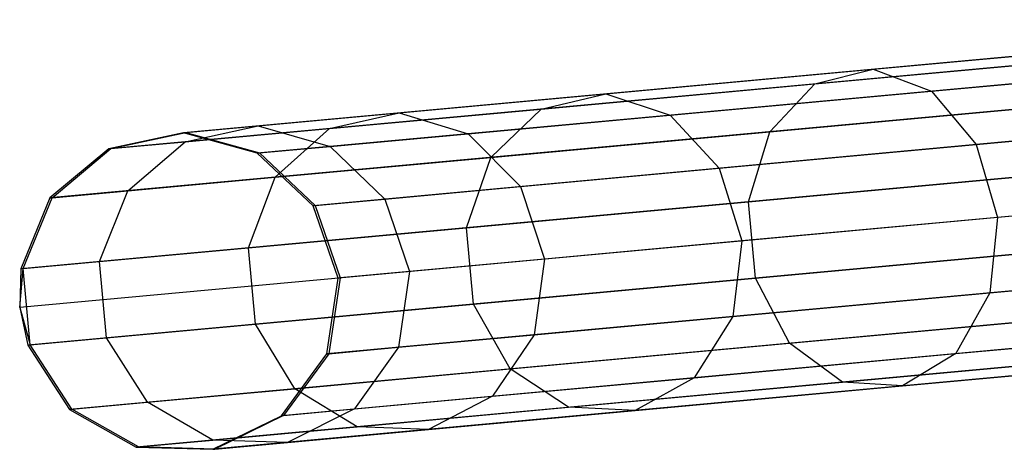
# Model space of a CAD drawing. Extents: x -91 to 91, y -91 to 262.
# Tile 53 of 256: x -90.71 to -84.57, y -9.26 to -6.58. Entities that reach past the tile are written whole.
import ezdxf

# ---------------------------------------------------------------- set-up
doc = ezdxf.new("R2010")
doc.units = 0
doc.header["$LTSCALE"] = 25.4
doc.layers.get('0').update_dxf_attribs({"linetype": 'CONTINUOUS'})

# ---------------------------------------------------------------- blocks, each defined once
blk = doc.blocks.new('ETE0_STL_1')
at = {"color": 0}
for p, q in [((-82.0278, -6.5751, 301.3943), (-89.6873, -7.2807, 191.3943)), ((-82.0278, -6.5751, 301.3943), (-89.6873, -7.2807, 191.3943)), ((-82.4945, -6.676, 301.4275), (-90.154, -7.3816, 191.4275)), ((-82.4945, -6.676, 301.4275), (-90.154, -7.3816, 191.4275)), ((-81.5676, -6.7031, 301.3631), (-89.2272, -7.4088, 191.3631)), ((-81.5676, -6.7031, 301.3631), (-89.2272, -7.4088, 191.3631)), ((-85.3831, -6.8842, 177.5707), (-83.3714, -6.6989, 175.4043)), ((-85.3831, -6.8842, 177.5707), (-83.3714, -6.6989, 175.4043)), ((-85.7469, -6.9756, 177.2735), (-83.6871, -6.7859, 175.0553)), ((-85.7469, -6.9756, 177.2735), (-83.6871, -6.7859, 175.0553)), ((-85.0199, -7.0212, 177.8507), (-83.0535, -6.84, 175.7331)), ((-85.0199, -7.0212, 177.8507), (-83.0535, -6.84, 175.7331)), ((-87.0519, -7.0379, 180.0133), (-85.3831, -6.8842, 177.5707)), ((-87.0519, -7.0379, 180.0133), (-85.3831, -6.8842, 177.5707)), ((-85.7469, -6.9756, 177.2735), (-85.3831, -6.8842, 177.5707)), ((-85.7469, -6.9756, 177.2735), (-85.3831, -6.8842, 177.5707)), ((-85.3831, -6.8842, 177.5707), (-85.0199, -7.0212, 177.8507)), ((-85.3831, -6.8842, 177.5707), (-85.0199, -7.0212, 177.8507)), ((-82.8608, -6.9828, 301.455), (-90.5203, -7.6884, 191.455)), ((-82.8608, -6.9828, 301.455), (-90.5203, -7.6884, 191.455)), ((-87.4556, -7.133, 179.7744), (-85.7469, -6.9756, 177.2735)), ((-87.4556, -7.133, 179.7744), (-85.7469, -6.9756, 177.2735)), ((-86.028, -7.2746, 177.0271), (-85.7469, -6.9756, 177.2735)), ((-86.028, -7.2746, 177.0271), (-85.7469, -6.9756, 177.2735)), ((-81.2195, -7.0309, 301.341), (-88.879, -7.7365, 191.341)), ((-81.2195, -7.0309, 301.341), (-88.879, -7.7365, 191.341)), ((-88.3408, -7.1566, 182.6778), (-87.0519, -7.0379, 180.0133)), ((-88.3408, -7.1566, 182.6778), (-87.0519, -7.0379, 180.0133)), ((-87.4556, -7.133, 179.7744), (-87.0519, -7.0379, 180.0133)), ((-87.4556, -7.133, 179.7744), (-87.0519, -7.0379, 180.0133)), ((-87.0519, -7.0379, 180.0133), (-86.6511, -7.1714, 180.2383)), ((-87.0519, -7.0379, 180.0133), (-86.6511, -7.1714, 180.2383)), ((-86.6511, -7.1714, 180.2383), (-85.0199, -7.0212, 177.8507)), ((-86.6511, -7.1714, 180.2383), (-85.0199, -7.0212, 177.8507)), ((-85.0199, -7.0212, 177.8507), (-84.7404, -7.3552, 178.0493)), ((-85.0199, -7.0212, 177.8507), (-84.7404, -7.3552, 178.0493)), ((-86.028, -7.2746, 177.0271), (-83.9283, -7.0812, 174.7659)), ((-86.028, -7.2746, 177.0271), (-83.9283, -7.0812, 174.7659)), ((-89.2211, -7.2377, 185.505), (-88.3408, -7.1566, 182.6778)), ((-89.2211, -7.2377, 185.505), (-88.3408, -7.1566, 182.6778)), ((-88.7753, -7.2546, 182.5026), (-87.4556, -7.133, 179.7744)), ((-88.7753, -7.2546, 182.5026), (-87.4556, -7.133, 179.7744)), ((-88.7753, -7.2546, 182.5026), (-88.3408, -7.1566, 182.6778)), ((-88.7753, -7.2546, 182.5026), (-88.3408, -7.1566, 182.6778)), ((-88.3408, -7.1566, 182.6778), (-87.9109, -7.2875, 182.8428)), ((-88.3408, -7.1566, 182.6778), (-87.9109, -7.2875, 182.8428)), ((-87.9109, -7.2875, 182.8428), (-86.6511, -7.1714, 180.2383)), ((-87.9109, -7.2875, 182.8428), (-86.6511, -7.1714, 180.2383)), ((-87.7697, -7.435, 179.5764), (-87.4556, -7.133, 179.7744)), ((-87.7697, -7.435, 179.5764), (-87.4556, -7.133, 179.7744)), ((-86.6511, -7.1714, 180.2383), (-86.345, -7.503, 180.3979)), ((-86.6511, -7.1714, 180.2383), (-86.345, -7.503, 180.3979)), ((-84.7404, -7.3552, 178.0493), (-82.8061, -7.177, 175.9662)), ((-84.7404, -7.3552, 178.0493), (-82.8061, -7.177, 175.9662)), ((-89.6766, -7.3376, 185.3974), (-89.2211, -7.2377, 185.505)), ((-89.6766, -7.3376, 185.3974), (-89.2211, -7.2377, 185.505)), ((-89.6732, -7.2794, 188.4322), (-89.2211, -7.2377, 185.505)), ((-89.6732, -7.2794, 188.4322), (-89.2211, -7.2377, 185.505)), ((-89.2211, -7.2377, 185.505), (-88.7714, -7.3668, 185.6063)), ((-89.2211, -7.2377, 185.505), (-88.7714, -7.3668, 185.6063)), ((-89.6873, -7.2807, 191.3943), (-90.154, -7.3816, 191.4275)), ((-89.6873, -7.2807, 191.3943), (-90.154, -7.3816, 191.4275)), ((-90.1396, -7.3803, 188.3945), (-89.6732, -7.2794, 188.4322)), ((-90.1396, -7.3803, 188.3945), (-89.6732, -7.2794, 188.4322)), ((-89.6873, -7.2807, 191.3943), (-89.6732, -7.2794, 188.4322)), ((-89.6873, -7.2807, 191.3943), (-89.6732, -7.2794, 188.4322)), ((-89.2272, -7.4088, 191.3631), (-89.6873, -7.2807, 191.3943)), ((-89.2272, -7.4088, 191.3631), (-89.6873, -7.2807, 191.3943)), ((-89.6766, -7.3376, 185.3974), (-88.7753, -7.2546, 182.5026)), ((-89.6766, -7.3376, 185.3974), (-88.7753, -7.2546, 182.5026)), ((-89.6732, -7.2794, 188.4322), (-89.2134, -7.4075, 188.4676)), ((-89.6732, -7.2794, 188.4322), (-89.2134, -7.4075, 188.4676)), ((-89.1149, -7.5589, 182.3573), (-88.7753, -7.2546, 182.5026)), ((-89.1149, -7.5589, 182.3573), (-88.7753, -7.2546, 182.5026)), ((-88.7714, -7.3668, 185.6063), (-87.9109, -7.2875, 182.8428)), ((-88.7714, -7.3668, 185.6063), (-87.9109, -7.2875, 182.8428)), ((-87.9109, -7.2875, 182.8428), (-87.5843, -7.6172, 182.9598)), ((-87.9109, -7.2875, 182.8428), (-87.5843, -7.6172, 182.9598)), ((-87.7697, -7.435, 179.5764), (-86.028, -7.2746, 177.0271)), ((-87.7697, -7.435, 179.5764), (-86.028, -7.2746, 177.0271)), ((-86.1619, -7.7125, 176.8879), (-86.028, -7.2746, 177.0271)), ((-86.1619, -7.7125, 176.8879), (-86.028, -7.2746, 177.0271)), ((-90.1396, -7.3803, 188.3945), (-89.6766, -7.3376, 185.3974)), ((-90.1396, -7.3803, 188.3945), (-89.6766, -7.3376, 185.3974)), ((-90.0337, -7.6436, 185.3081), (-89.6766, -7.3376, 185.3974)), ((-90.0337, -7.6436, 185.3081), (-89.6766, -7.3376, 185.3974)), ((-89.2134, -7.4075, 188.4676), (-88.7714, -7.3668, 185.6063)), ((-89.2134, -7.4075, 188.4676), (-88.7714, -7.3668, 185.6063)), ((-88.7714, -7.3668, 185.6063), (-88.4307, -7.6952, 185.6782)), ((-88.7714, -7.3668, 185.6063), (-88.4307, -7.6952, 185.6782)), ((-86.345, -7.503, 180.3979), (-84.7404, -7.3552, 178.0493)), ((-86.345, -7.503, 180.3979), (-84.7404, -7.3552, 178.0493)), ((-84.7404, -7.3552, 178.0493), (-84.6088, -7.8098, 178.1209)), ((-84.7404, -7.3552, 178.0493), (-84.6088, -7.8098, 178.1209)), ((-83.0429, -7.4252, 301.4705), (-90.7024, -8.1308, 191.4705)), ((-83.0429, -7.4252, 301.4705), (-90.7024, -8.1308, 191.4705)), ((-90.154, -7.3816, 191.4275), (-90.5203, -7.6884, 191.455)), ((-90.154, -7.3816, 191.4275), (-90.5203, -7.6884, 191.455)), ((-90.5057, -7.6871, 188.3633), (-90.1396, -7.3803, 188.3945)), ((-90.5057, -7.6871, 188.3633), (-90.1396, -7.3803, 188.3945)), ((-90.154, -7.3816, 191.4275), (-90.1396, -7.3803, 188.3945)), ((-90.154, -7.3816, 191.4275), (-90.1396, -7.3803, 188.3945)), ((-89.2272, -7.4088, 191.3631), (-89.2134, -7.4075, 188.4676)), ((-89.2272, -7.4088, 191.3631), (-89.2134, -7.4075, 188.4676)), ((-88.879, -7.7365, 191.341), (-89.2272, -7.4088, 191.3631)), ((-88.879, -7.7365, 191.341), (-89.2272, -7.4088, 191.3631)), ((-89.2134, -7.4075, 188.4676), (-88.8655, -7.7352, 188.4928)), ((-89.2134, -7.4075, 188.4676), (-88.8655, -7.7352, 188.4928)), ((-89.1149, -7.5589, 182.3573), (-87.7697, -7.435, 179.5764)), ((-89.1149, -7.5589, 182.3573), (-87.7697, -7.435, 179.5764)), ((-81.0631, -7.4831, 301.333), (-88.7226, -8.1887, 191.333)), ((-81.0631, -7.4831, 301.333), (-88.7226, -8.1887, 191.333)), ((-87.9223, -7.8747, 179.4646), (-87.7697, -7.435, 179.5764)), ((-87.9223, -7.8747, 179.4646), (-87.7697, -7.435, 179.5764)), ((-87.5843, -7.6172, 182.9598), (-86.345, -7.503, 180.3979)), ((-87.5843, -7.6172, 182.9598), (-86.345, -7.503, 180.3979)), ((-86.345, -7.503, 180.3979), (-86.2038, -7.9567, 180.4554)), ((-86.345, -7.503, 180.3979), (-86.2038, -7.9567, 180.4554)), ((-86.1619, -7.7125, 176.8879), (-84.0397, -7.517, 174.6025)), ((-86.1619, -7.7125, 176.8879), (-84.0397, -7.517, 174.6025)), ((-90.0337, -7.6436, 185.3081), (-89.1149, -7.5589, 182.3573)), ((-90.0337, -7.6436, 185.3081), (-89.1149, -7.5589, 182.3573)), ((-89.282, -7.9999, 182.2753), (-89.1149, -7.5589, 182.3573)), ((-89.282, -7.9999, 182.2753), (-89.1149, -7.5589, 182.3573)), ((-88.4307, -7.6952, 185.6782), (-87.5843, -7.6172, 182.9598)), ((-88.4307, -7.6952, 185.6782), (-87.5843, -7.6172, 182.9598)), ((-87.5843, -7.6172, 182.9598), (-87.4356, -8.0702, 183.002)), ((-87.5843, -7.6172, 182.9598), (-87.4356, -8.0702, 183.002)), ((-83.0498, -7.6662, 301.4725), (-90.7093, -8.3718, 191.4725)), ((-83.0498, -7.6662, 301.4725), (-90.7093, -8.3718, 191.4725)), ((-90.5057, -7.6871, 188.3633), (-90.0337, -7.6436, 185.3081)), ((-90.5057, -7.6871, 188.3633), (-90.0337, -7.6436, 185.3081)), ((-90.2106, -8.0855, 185.2578), (-90.0337, -7.6436, 185.3081)), ((-90.2106, -8.0855, 185.2578), (-90.0337, -7.6436, 185.3081)), ((-82.6861, -7.6326, 176.0504), (-84.6088, -7.8098, 178.1209)), ((-82.6861, -7.6326, 176.0504), (-84.6088, -7.8098, 178.1209)), ((-90.5203, -7.6884, 191.455), (-90.7024, -8.1308, 191.4705)), ((-90.5203, -7.6884, 191.455), (-90.7024, -8.1308, 191.4705)), ((-90.6876, -8.1294, 188.3457), (-90.5057, -7.6871, 188.3633)), ((-90.6876, -8.1294, 188.3457), (-90.5057, -7.6871, 188.3633)), ((-90.5203, -7.6884, 191.455), (-90.5057, -7.6871, 188.3633)), ((-90.5203, -7.6884, 191.455), (-90.5057, -7.6871, 188.3633)), ((-88.879, -7.7365, 191.341), (-88.8655, -7.7352, 188.4928)), ((-88.879, -7.7365, 191.341), (-88.8655, -7.7352, 188.4928)), ((-88.7226, -8.1887, 191.333), (-88.879, -7.7365, 191.341)), ((-88.7226, -8.1887, 191.333), (-88.879, -7.7365, 191.341)), ((-88.8655, -7.7352, 188.4928), (-88.4307, -7.6952, 185.6782)), ((-88.8655, -7.7352, 188.4928), (-88.4307, -7.6952, 185.6782)), ((-88.8655, -7.7352, 188.4928), (-88.7092, -8.1875, 188.5019)), ((-88.8655, -7.7352, 188.4928), (-88.7092, -8.1875, 188.5019)), ((-88.4307, -7.6952, 185.6782), (-88.277, -8.1477, 185.7042)), ((-88.4307, -7.6952, 185.6782), (-88.277, -8.1477, 185.7042)), ((-87.9223, -7.8747, 179.4646), (-86.1619, -7.7125, 176.8879)), ((-87.9223, -7.8747, 179.4646), (-86.1619, -7.7125, 176.8879)), ((-86.118, -8.1891, 176.8879), (-86.1619, -7.7125, 176.8879)), ((-86.118, -8.1891, 176.8879), (-86.1619, -7.7125, 176.8879)), ((-84.6088, -7.8098, 178.1209), (-86.2038, -7.9567, 180.4554)), ((-84.6088, -7.8098, 178.1209), (-86.2038, -7.9567, 180.4554)), ((-84.6088, -7.8098, 178.1209), (-84.6552, -8.2807, 178.0493)), ((-84.6088, -7.8098, 178.1209), (-84.6552, -8.2807, 178.0493)), ((-82.999, -7.9018, 301.4705), (-90.6585, -8.6074, 191.4705)), ((-82.999, -7.9018, 301.4705), (-90.6585, -8.6074, 191.4705)), ((-89.282, -7.9999, 182.2753), (-87.9223, -7.8747, 179.4646)), ((-89.282, -7.9999, 182.2753), (-87.9223, -7.8747, 179.4646)), ((-87.8784, -8.3513, 179.4646), (-87.9223, -7.8747, 179.4646)), ((-87.8784, -8.3513, 179.4646), (-87.9223, -7.8747, 179.4646)), ((-81.1342, -7.9564, 301.341), (-88.7938, -8.662, 191.341)), ((-81.1342, -7.9564, 301.341), (-88.7938, -8.662, 191.341)), ((-86.2038, -7.9567, 180.4554), (-87.4356, -8.0702, 183.002)), ((-86.2038, -7.9567, 180.4554), (-87.4356, -8.0702, 183.002)), ((-86.2038, -7.9567, 180.4554), (-86.2598, -8.4285, 180.3979)), ((-86.2038, -7.9567, 180.4554), (-86.2598, -8.4285, 180.3979)), ((-90.2106, -8.0855, 185.2578), (-89.282, -7.9999, 182.2753)), ((-90.2106, -8.0855, 185.2578), (-89.282, -7.9999, 182.2753)), ((-89.238, -8.4765, 182.2753), (-89.282, -7.9999, 182.2753)), ((-89.238, -8.4765, 182.2753), (-89.282, -7.9999, 182.2753)), ((-86.118, -8.1891, 176.8879), (-83.9958, -7.9936, 174.6025)), ((-86.118, -8.1891, 176.8879), (-83.9958, -7.9936, 174.6025)), ((-90.6876, -8.1294, 188.3457), (-90.2106, -8.0855, 185.2578)), ((-90.6876, -8.1294, 188.3457), (-90.2106, -8.0855, 185.2578)), ((-90.1667, -8.5621, 185.2578), (-90.2106, -8.0855, 185.2578)), ((-90.1667, -8.5621, 185.2578), (-90.2106, -8.0855, 185.2578)), ((-87.4356, -8.0702, 183.002), (-88.277, -8.1477, 185.7042)), ((-87.4356, -8.0702, 183.002), (-88.277, -8.1477, 185.7042)), ((-87.4356, -8.0702, 183.002), (-87.499, -8.5427, 182.9598)), ((-87.4356, -8.0702, 183.002), (-87.499, -8.5427, 182.9598)), ((-84.6552, -8.2807, 178.0493), (-82.7209, -8.1025, 175.9662)), ((-84.6552, -8.2807, 178.0493), (-82.7209, -8.1025, 175.9662)), ((-90.7093, -8.3718, 191.4725), (-90.6876, -8.1294, 188.3457)), ((-90.7093, -8.3718, 191.4725), (-90.6876, -8.1294, 188.3457)), ((-90.7024, -8.1308, 191.4705), (-90.7093, -8.3718, 191.4725)), ((-90.7024, -8.1308, 191.4705), (-90.7093, -8.3718, 191.4725)), ((-90.7024, -8.1308, 191.4705), (-90.6876, -8.1294, 188.3457)), ((-90.7024, -8.1308, 191.4705), (-90.6876, -8.1294, 188.3457)), ((-90.6437, -8.606, 188.3457), (-90.6876, -8.1294, 188.3457)), ((-90.6437, -8.606, 188.3457), (-90.6876, -8.1294, 188.3457)), ((-88.277, -8.1477, 185.7042), (-88.7092, -8.1875, 188.5019)), ((-88.277, -8.1477, 185.7042), (-88.7092, -8.1875, 188.5019)), ((-88.277, -8.1477, 185.7042), (-88.3455, -8.6207, 185.6782)), ((-88.277, -8.1477, 185.7042), (-88.3455, -8.6207, 185.6782)), ((-88.7938, -8.662, 191.341), (-88.7226, -8.1887, 191.333)), ((-88.7938, -8.662, 191.341), (-88.7226, -8.1887, 191.333)), ((-88.7092, -8.1875, 188.5019), (-88.7803, -8.6607, 188.4928)), ((-88.7092, -8.1875, 188.5019), (-88.7803, -8.6607, 188.4928)), ((-88.7226, -8.1887, 191.333), (-88.7092, -8.1875, 188.5019)), ((-88.7226, -8.1887, 191.333), (-88.7092, -8.1875, 188.5019)), ((-87.8784, -8.3513, 179.4646), (-86.118, -8.1891, 176.8879)), ((-87.8784, -8.3513, 179.4646), (-86.118, -8.1891, 176.8879)), ((-85.9063, -8.5952, 177.0271), (-86.118, -8.1891, 176.8879)), ((-85.9063, -8.5952, 177.0271), (-86.118, -8.1891, 176.8879)), ((-86.2598, -8.4285, 180.3979), (-84.6552, -8.2807, 178.0493)), ((-86.2598, -8.4285, 180.3979), (-84.6552, -8.2807, 178.0493)), ((-84.6552, -8.2807, 178.0493), (-84.8689, -8.6602, 177.8507)), ((-84.6552, -8.2807, 178.0493), (-84.8689, -8.6602, 177.8507)), ((-82.7392, -8.3035, 301.455), (-90.3987, -9.0091, 191.455)), ((-82.7392, -8.3035, 301.455), (-90.3987, -9.0091, 191.455)), ((-89.238, -8.4765, 182.2753), (-87.8784, -8.3513, 179.4646)), ((-89.238, -8.4765, 182.2753), (-87.8784, -8.3513, 179.4646)), ((-81.4167, -8.3422, 301.3631), (-89.0762, -9.0478, 191.3631)), ((-81.4167, -8.3422, 301.3631), (-89.0762, -9.0478, 191.3631)), ((-87.6481, -8.7557, 179.5764), (-87.8784, -8.3513, 179.4646)), ((-87.6481, -8.7557, 179.5764), (-87.8784, -8.3513, 179.4646)), ((-90.7093, -8.3718, 191.4725), (-90.6585, -8.6074, 191.4705)), ((-90.7093, -8.3718, 191.4725), (-90.6585, -8.6074, 191.4705)), ((-90.7093, -8.3718, 191.4725), (-90.6437, -8.606, 188.3457)), ((-90.7093, -8.3718, 191.4725), (-90.6437, -8.606, 188.3457)), ((-85.9063, -8.5952, 177.0271), (-83.8067, -8.4018, 174.7659)), ((-85.9063, -8.5952, 177.0271), (-83.8067, -8.4018, 174.7659)), ((-90.1667, -8.5621, 185.2578), (-89.238, -8.4765, 182.2753)), ((-90.1667, -8.5621, 185.2578), (-89.238, -8.4765, 182.2753)), ((-88.9933, -8.8796, 182.3573), (-89.238, -8.4765, 182.2753)), ((-88.9933, -8.8796, 182.3573), (-89.238, -8.4765, 182.2753)), ((-87.499, -8.5427, 182.9598), (-86.2598, -8.4285, 180.3979)), ((-87.499, -8.5427, 182.9598), (-86.2598, -8.4285, 180.3979)), ((-86.2598, -8.4285, 180.3979), (-86.5001, -8.8105, 180.2383)), ((-86.2598, -8.4285, 180.3979), (-86.5001, -8.8105, 180.2383)), ((-82.3229, -8.5382, 301.4275), (-89.9824, -9.2438, 191.4275)), ((-82.3229, -8.5382, 301.4275), (-89.9824, -9.2438, 191.4275)), ((-84.8689, -8.6602, 177.8507), (-82.9025, -8.479, 175.7331)), ((-84.8689, -8.6602, 177.8507), (-82.9025, -8.479, 175.7331)), ((-90.6437, -8.606, 188.3457), (-90.1667, -8.5621, 185.2578)), ((-90.6437, -8.606, 188.3457), (-90.1667, -8.5621, 185.2578)), ((-89.9121, -8.9642, 185.3081), (-90.1667, -8.5621, 185.2578)), ((-89.9121, -8.9642, 185.3081), (-90.1667, -8.5621, 185.2578)), ((-81.8456, -8.5521, 301.3943), (-89.5052, -9.2577, 191.3943)), ((-81.8456, -8.5521, 301.3943), (-89.5052, -9.2577, 191.3943)), ((-88.3455, -8.6207, 185.6782), (-87.499, -8.5427, 182.9598)), ((-88.3455, -8.6207, 185.6782), (-87.499, -8.5427, 182.9598)), ((-87.499, -8.5427, 182.9598), (-87.76, -8.9265, 182.8428)), ((-87.499, -8.5427, 182.9598), (-87.76, -8.9265, 182.8428)), ((-87.6481, -8.7557, 179.5764), (-85.9063, -8.5952, 177.0271)), ((-87.6481, -8.7557, 179.5764), (-85.9063, -8.5952, 177.0271)), ((-85.5754, -8.8378, 177.2735), (-85.9063, -8.5952, 177.0271)), ((-85.5754, -8.8378, 177.2735), (-85.9063, -8.5952, 177.0271)), ((-90.6585, -8.6074, 191.4705), (-90.6437, -8.606, 188.3457)), ((-90.6585, -8.6074, 191.4705), (-90.6437, -8.606, 188.3457)), ((-90.6585, -8.6074, 191.4705), (-90.3987, -9.0091, 191.455)), ((-90.6585, -8.6074, 191.4705), (-90.3987, -9.0091, 191.455)), ((-90.384, -9.0077, 188.3633), (-90.6437, -8.606, 188.3457)), ((-90.384, -9.0077, 188.3633), (-90.6437, -8.606, 188.3457)), ((-89.0762, -9.0478, 191.3631), (-88.7938, -8.662, 191.341)), ((-89.0762, -9.0478, 191.3631), (-88.7938, -8.662, 191.341)), ((-88.7803, -8.6607, 188.4928), (-89.0625, -9.0465, 188.4676)), ((-88.7803, -8.6607, 188.4928), (-89.0625, -9.0465, 188.4676)), ((-88.7938, -8.662, 191.341), (-88.7803, -8.6607, 188.4928)), ((-88.7938, -8.662, 191.341), (-88.7803, -8.6607, 188.4928)), ((-88.7803, -8.6607, 188.4928), (-88.3455, -8.6207, 185.6782)), ((-88.7803, -8.6607, 188.4928), (-88.3455, -8.6207, 185.6782)), ((-88.3455, -8.6207, 185.6782), (-88.6204, -9.0058, 185.6063)), ((-88.3455, -8.6207, 185.6782), (-88.6204, -9.0058, 185.6063)), ((-86.5001, -8.8105, 180.2383), (-84.8689, -8.6602, 177.8507)), ((-86.5001, -8.8105, 180.2383), (-84.8689, -8.6602, 177.8507)), ((-85.5754, -8.8378, 177.2735), (-83.5156, -8.648, 175.0553)), ((-85.5754, -8.8378, 177.2735), (-83.5156, -8.648, 175.0553)), ((-84.8689, -8.6602, 177.8507), (-85.201, -8.8612, 177.5707)), ((-84.8689, -8.6602, 177.8507), (-85.201, -8.8612, 177.5707)), ((-85.201, -8.8612, 177.5707), (-83.1893, -8.6759, 175.4043)), ((-85.201, -8.8612, 177.5707), (-83.1893, -8.6759, 175.4043)), ((-88.9933, -8.8796, 182.3573), (-87.6481, -8.7557, 179.5764)), ((-88.9933, -8.8796, 182.3573), (-87.6481, -8.7557, 179.5764)), ((-87.2841, -8.9952, 179.7744), (-87.6481, -8.7557, 179.5764)), ((-87.2841, -8.9952, 179.7744), (-87.6481, -8.7557, 179.5764)), ((-87.76, -8.9265, 182.8428), (-86.5001, -8.8105, 180.2383)), ((-87.76, -8.9265, 182.8428), (-86.5001, -8.8105, 180.2383)), ((-87.2841, -8.9952, 179.7744), (-85.5754, -8.8378, 177.2735)), ((-87.2841, -8.9952, 179.7744), (-85.5754, -8.8378, 177.2735)), ((-86.5001, -8.8105, 180.2383), (-86.8698, -9.015, 180.0133)), ((-86.5001, -8.8105, 180.2383), (-86.8698, -9.015, 180.0133)), ((-85.201, -8.8612, 177.5707), (-85.5754, -8.8378, 177.2735)), ((-85.201, -8.8612, 177.5707), (-85.5754, -8.8378, 177.2735)), ((-89.9121, -8.9642, 185.3081), (-88.9933, -8.8796, 182.3573)), ((-89.9121, -8.9642, 185.3081), (-88.9933, -8.8796, 182.3573)), ((-88.6037, -9.1168, 182.5026), (-88.9933, -8.8796, 182.3573)), ((-88.6037, -9.1168, 182.5026), (-88.9933, -8.8796, 182.3573)), ((-86.8698, -9.015, 180.0133), (-85.201, -8.8612, 177.5707)), ((-86.8698, -9.015, 180.0133), (-85.201, -8.8612, 177.5707)), ((-90.384, -9.0077, 188.3633), (-89.9121, -8.9642, 185.3081)), ((-90.384, -9.0077, 188.3633), (-89.9121, -8.9642, 185.3081)), ((-89.5051, -9.1998, 185.3974), (-89.9121, -8.9642, 185.3081)), ((-89.5051, -9.1998, 185.3974), (-89.9121, -8.9642, 185.3081)), ((-88.6204, -9.0058, 185.6063), (-87.76, -8.9265, 182.8428)), ((-88.6204, -9.0058, 185.6063), (-87.76, -8.9265, 182.8428)), ((-87.76, -8.9265, 182.8428), (-88.1586, -9.1337, 182.6778)), ((-87.76, -8.9265, 182.8428), (-88.1586, -9.1337, 182.6778)), ((-90.3987, -9.0091, 191.455), (-90.384, -9.0077, 188.3633)), ((-90.3987, -9.0091, 191.455), (-90.384, -9.0077, 188.3633)), ((-90.3987, -9.0091, 191.455), (-89.9824, -9.2438, 191.4275)), ((-90.3987, -9.0091, 191.455), (-89.9824, -9.2438, 191.4275)), ((-89.9681, -9.2424, 188.3945), (-90.384, -9.0077, 188.3633)), ((-89.9681, -9.2424, 188.3945), (-90.384, -9.0077, 188.3633)), ((-89.0625, -9.0465, 188.4676), (-88.6204, -9.0058, 185.6063)), ((-89.0625, -9.0465, 188.4676), (-88.6204, -9.0058, 185.6063)), ((-88.6204, -9.0058, 185.6063), (-89.0389, -9.2148, 185.505)), ((-88.6204, -9.0058, 185.6063), (-89.0389, -9.2148, 185.505)), ((-88.6037, -9.1168, 182.5026), (-87.2841, -8.9952, 179.7744)), ((-88.6037, -9.1168, 182.5026), (-87.2841, -8.9952, 179.7744)), ((-88.1586, -9.1337, 182.6778), (-86.8698, -9.015, 180.0133)), ((-88.1586, -9.1337, 182.6778), (-86.8698, -9.015, 180.0133)), ((-86.8698, -9.015, 180.0133), (-87.2841, -8.9952, 179.7744)), ((-86.8698, -9.015, 180.0133), (-87.2841, -8.9952, 179.7744)), ((-89.5052, -9.2577, 191.3943), (-89.0762, -9.0478, 191.3631)), ((-89.5052, -9.2577, 191.3943), (-89.0762, -9.0478, 191.3631)), ((-89.0625, -9.0465, 188.4676), (-89.4911, -9.2564, 188.4322)), ((-89.0625, -9.0465, 188.4676), (-89.4911, -9.2564, 188.4322)), ((-89.0762, -9.0478, 191.3631), (-89.0625, -9.0465, 188.4676)), ((-89.0762, -9.0478, 191.3631), (-89.0625, -9.0465, 188.4676)), ((-89.5051, -9.1998, 185.3974), (-88.6037, -9.1168, 182.5026)), ((-89.5051, -9.1998, 185.3974), (-88.6037, -9.1168, 182.5026)), ((-89.0389, -9.2148, 185.505), (-88.1586, -9.1337, 182.6778)), ((-89.0389, -9.2148, 185.505), (-88.1586, -9.1337, 182.6778)), ((-88.1586, -9.1337, 182.6778), (-88.6037, -9.1168, 182.5026)), ((-88.1586, -9.1337, 182.6778), (-88.6037, -9.1168, 182.5026)), ((-89.9681, -9.2424, 188.3945), (-89.5051, -9.1998, 185.3974)), ((-89.9681, -9.2424, 188.3945), (-89.5051, -9.1998, 185.3974)), ((-89.0389, -9.2148, 185.505), (-89.5051, -9.1998, 185.3974)), ((-89.0389, -9.2148, 185.505), (-89.5051, -9.1998, 185.3974)), ((-89.4911, -9.2564, 188.4322), (-89.0389, -9.2148, 185.505)), ((-89.4911, -9.2564, 188.4322), (-89.0389, -9.2148, 185.505)), ((-89.9824, -9.2438, 191.4275), (-89.9681, -9.2424, 188.3945)), ((-89.9824, -9.2438, 191.4275), (-89.9681, -9.2424, 188.3945)), ((-89.9824, -9.2438, 191.4275), (-89.5052, -9.2577, 191.3943)), ((-89.9824, -9.2438, 191.4275), (-89.5052, -9.2577, 191.3943)), ((-89.4911, -9.2564, 188.4322), (-89.9681, -9.2424, 188.3945)), ((-89.4911, -9.2564, 188.4322), (-89.9681, -9.2424, 188.3945)), ((-89.5052, -9.2577, 191.3943), (-89.4911, -9.2564, 188.4322)), ((-89.5052, -9.2577, 191.3943), (-89.4911, -9.2564, 188.4322))]:
    blk.add_line(p, q, dxfattribs=at)

msp = doc.modelspace()

# ---------------------------------------------------------------- block references
at = {"color": 253}
msp.add_blockref('ETE0_STL_1', (0, 0), dxfattribs=at)

doc.saveas('drawing.dxf')
